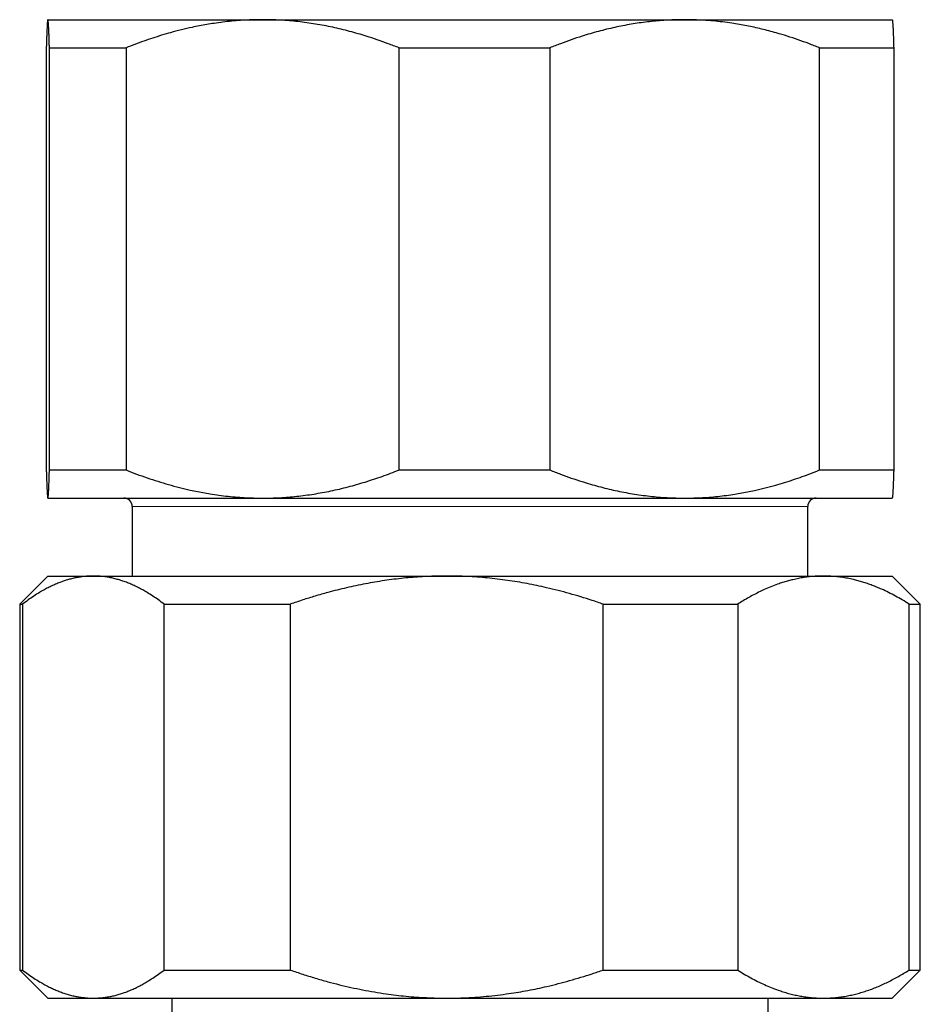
# Model space of a CAD drawing. Header units: millimetres. Extents: x 8 to 776, y 12 to 553.
# Tile 24 of 59: x 462 to 494, y 287 to 322. Entities that reach past the tile are written whole.
import ezdxf

# ---------------------------------------------------------------- set-up
doc = ezdxf.new("R2010")
doc.units = ezdxf.units.MM

msp = doc.modelspace()

# ---------------------------------------------------------------- linework, layer by layer
at = {"color": 7, "linetype": 'Continuous', "lineweight": 30}
for p, q in [((462.501, 321.911), (470.13, 321.911)), ((470.13, 321.911), (485.129, 321.911)), ((485.129, 321.911), (492.5, 321.911)), ((462.445, 320.911), (462.445, 305.911)), ((462.556, 320.911), (465.281, 320.911)), ((462.556, 305.911), (462.556, 320.911)), ((465.281, 320.911), (465.281, 305.911)), ((474.979, 320.911), (480.335, 320.911)), ((474.979, 305.911), (474.979, 320.911)), ((480.335, 320.911), (480.335, 305.911)), ((489.923, 305.911), (489.923, 320.911)), ((489.923, 320.911), (492.555, 320.911)), ((492.555, 320.911), (492.555, 305.911)), ((462.556, 305.911), (465.281, 305.911)), ((474.979, 305.911), (480.335, 305.911)), ((489.923, 305.911), (492.555, 305.911)), ((462.499, 304.912), (462.5, 304.911)), ((462.5, 304.911), (462.501, 304.911)), ((462.501, 304.911), (470.13, 304.911)), ((470.13, 304.911), (485.129, 304.911)), ((485.129, 304.911), (492.5, 304.911)), ((492.5, 304.911), (492.501, 304.912)), ((465.5, 304.611), (465.5, 302.143)), ((489.5, 302.143), (489.5, 304.611)), ((462.5, 302.143), (461.5, 301.143)), ((462.5, 302.143), (464.116, 302.143)), ((464.116, 302.143), (476.674, 302.143)), ((476.674, 302.143), (490.058, 302.143)), ((490.058, 302.143), (492.5, 302.143)), ((493.5, 301.143), (492.5, 302.143)), ((461.5, 301.143), (461.5, 288.143)), ((461.5, 301.143), (461.602, 301.143)), ((461.602, 301.143), (461.602, 288.143)), ((466.63, 301.143), (471.114, 301.143)), ((466.63, 288.143), (466.63, 301.143)), ((471.114, 301.143), (471.114, 288.143)), ((482.233, 288.143), (482.233, 301.143)), ((482.233, 301.143), (487.012, 301.143)), ((487.012, 301.143), (487.012, 288.143)), ((493.103, 288.143), (493.103, 301.143)), ((493.103, 301.143), (493.5, 301.143)), ((493.5, 288.143), (493.5, 301.143)), ((461.5, 288.143), (462.5, 287.143)), ((461.5, 288.143), (461.602, 288.143)), ((466.63, 288.143), (471.114, 288.143)), ((482.233, 288.143), (487.012, 288.143)), ((492.5, 287.143), (493.5, 288.143)), ((493.103, 288.143), (493.5, 288.143)), ((462.5, 287.143), (464.116, 287.143)), ((464.116, 287.143), (476.674, 287.143)), ((466.9, 287.143), (466.9, 286.643)), ((476.674, 287.143), (490.058, 287.143)), ((488.1, 286.643), (488.1, 287.143)), ((490.058, 287.143), (492.5, 287.143))]:
    msp.add_line(p, q, dxfattribs=at)
at = {"color": 8, "linetype": 'Continuous', "lineweight": 0}
msp.add_line((489.5, 304.611), (465.5, 304.611), dxfattribs=at)
at = {"color": 7, "linetype": 'Continuous', "lineweight": 30}
for centre, start, end in [((465.2, 304.611), 0, 90), ((489.8, 304.611), 90, 180)]:
    msp.add_arc(centre, 0.3, start, end, dxfattribs=at)
for points, knots in [([(462.501, 321.911), (462.5, 321.911), (462.498, 321.91), (462.495, 321.903), (462.492, 321.887), (462.489, 321.864), (462.485, 321.833), (462.482, 321.795), (462.479, 321.75), (462.475, 321.697), (462.472, 321.637), (462.469, 321.57), (462.465, 321.495), (462.462, 321.414), (462.458, 321.316), (462.454, 321.199), (462.45, 321.061), (462.447, 320.961), (462.445, 320.911)], [0, 0, 0, 0, 0.034083, 0.093384, 0.152699, 0.212015, 0.271317, 0.331075, 0.390848, 0.450621, 0.510381, 0.571402, 0.632436, 0.693471, 0.754495, 0.836325, 0.918167, 1, 1, 1, 1]), ([(462.556, 320.911), (462.555, 320.961), (462.552, 321.061), (462.547, 321.199), (462.543, 321.317), (462.54, 321.415), (462.536, 321.498), (462.533, 321.573), (462.529, 321.642), (462.526, 321.704), (462.522, 321.758), (462.519, 321.805), (462.515, 321.843), (462.512, 321.873), (462.508, 321.895), (462.504, 321.909), (462.502, 321.91), (462.501, 321.911)], [0, 0, 0, 0, 0.081976, 0.163962, 0.245936, 0.307749, 0.369574, 0.431398, 0.49321, 0.556281, 0.619369, 0.682455, 0.745525, 0.809135, 0.872763, 0.936391, 1, 1, 1, 1]), ([(470.13, 321.911), (470.078, 321.911), (469.922, 321.91), (469.66, 321.903), (469.346, 321.886), (469.033, 321.86), (468.72, 321.825), (468.424, 321.785), (468.146, 321.74), (467.885, 321.692), (467.584, 321.63), (467.243, 321.551), (466.883, 321.456), (466.544, 321.358), (466.225, 321.257), (465.908, 321.149), (465.593, 321.034), (465.385, 320.952), (465.281, 320.911)], [0, 0, 0, 0, 0.031424, 0.0949, 0.158401, 0.221913, 0.285417, 0.348894, 0.402257, 0.455626, 0.50899, 0.587621, 0.666253, 0.732988, 0.799741, 0.866503, 0.933261, 1, 1, 1, 1]), ([(474.979, 320.911), (474.851, 320.961), (474.595, 321.061), (474.207, 321.199), (473.849, 321.317), (473.521, 321.415), (473.223, 321.498), (472.924, 321.573), (472.622, 321.642), (472.317, 321.704), (472.008, 321.758), (471.698, 321.805), (471.387, 321.843), (471.074, 321.873), (470.76, 321.895), (470.445, 321.909), (470.235, 321.91), (470.13, 321.911)], [0, 0, 0, 0, 0.081976, 0.163962, 0.245936, 0.307749, 0.369574, 0.431398, 0.49321, 0.556281, 0.619369, 0.682455, 0.745525, 0.809135, 0.872763, 0.936391, 1, 1, 1, 1]), ([(485.129, 321.911), (485.074, 321.911), (484.921, 321.91), (484.672, 321.903), (484.382, 321.887), (484.093, 321.864), (483.803, 321.833), (483.513, 321.795), (483.223, 321.75), (482.934, 321.697), (482.644, 321.637), (482.353, 321.57), (482.062, 321.495), (481.771, 321.414), (481.45, 321.316), (481.097, 321.199), (480.714, 321.061), (480.462, 320.961), (480.335, 320.911)], [0, 0, 0, 0, 0.0340829, 0.0933838, 0.1526993, 0.2120152, 0.2713166, 0.3310753, 0.3908475, 0.4506207, 0.5103807, 0.5714024, 0.6324362, 0.6934712, 0.7544947, 0.8363249, 0.9181673, 1, 1, 1, 1]), ([(489.923, 320.911), (489.796, 320.961), (489.543, 321.062), (489.16, 321.199), (488.773, 321.327), (488.427, 321.431), (488.122, 321.514), (487.859, 321.581), (487.596, 321.641), (487.333, 321.695), (487.07, 321.744), (486.783, 321.79), (486.472, 321.832), (486.137, 321.867), (485.801, 321.892), (485.465, 321.908), (485.241, 321.91), (485.129, 321.911)], [0, 0, 0, 0, 0.082024, 0.16407, 0.246113, 0.328132, 0.383157, 0.438186, 0.49321, 0.547623, 0.602041, 0.656454, 0.725142, 0.793863, 0.862595, 0.931314, 1, 1, 1, 1]), ([(492.499, 321.911), (492.5, 321.911), (492.502, 321.91), (492.505, 321.902), (492.508, 321.885), (492.512, 321.859), (492.516, 321.824), (492.519, 321.784), (492.522, 321.739), (492.525, 321.691), (492.528, 321.629), (492.532, 321.55), (492.537, 321.455), (492.54, 321.356), (492.544, 321.256), (492.548, 321.148), (492.551, 321.034), (492.554, 320.952), (492.555, 320.911)], [0, 0, 0, 0, 0.034083, 0.097391, 0.160725, 0.224069, 0.287405, 0.350715, 0.403935, 0.45716, 0.51038, 0.588809, 0.667238, 0.733776, 0.800332, 0.866897, 0.933458, 1, 1, 1, 1]), ([(462.445, 305.911), (462.447, 305.861), (462.45, 305.761), (462.454, 305.623), (462.459, 305.495), (462.463, 305.391), (462.466, 305.308), (462.469, 305.242), (462.472, 305.181), (462.475, 305.127), (462.478, 305.078), (462.482, 305.032), (462.485, 304.99), (462.489, 304.955), (462.493, 304.93), (462.497, 304.914), (462.499, 304.912), (462.501, 304.911)], [0, 0, 0, 0, 0.082024, 0.16407, 0.246113, 0.328132, 0.383157, 0.438186, 0.49321, 0.547623, 0.602041, 0.656454, 0.725142, 0.793863, 0.862595, 0.931314, 1, 1, 1, 1]), ([(462.501, 304.911), (462.501, 304.911), (462.503, 304.912), (462.506, 304.92), (462.51, 304.937), (462.513, 304.964), (462.517, 304.998), (462.52, 305.039), (462.524, 305.084), (462.527, 305.131), (462.53, 305.193), (462.534, 305.272), (462.538, 305.367), (462.542, 305.466), (462.546, 305.566), (462.549, 305.674), (462.553, 305.789), (462.555, 305.87), (462.556, 305.911)], [0, 0, 0, 0, 0.034083, 0.097391, 0.160725, 0.224069, 0.287405, 0.350715, 0.403935, 0.45716, 0.51038, 0.588809, 0.667238, 0.733776, 0.800332, 0.866897, 0.933458, 1, 1, 1, 1]), ([(465.281, 305.911), (465.405, 305.862), (465.653, 305.765), (466.029, 305.631), (466.408, 305.506), (466.79, 305.392), (467.175, 305.288), (467.518, 305.206), (467.82, 305.143), (468.077, 305.094), (468.358, 305.047), (468.662, 305.004), (468.989, 304.967), (469.317, 304.939), (469.646, 304.92), (469.917, 304.912), (470.078, 304.911), (470.13, 304.911)], [0, 0, 0, 0, 0.079536, 0.159092, 0.238645, 0.318176, 0.398177, 0.478177, 0.530956, 0.583739, 0.636518, 0.70291, 0.769333, 0.835765, 0.902185, 0.968576, 1, 1, 1, 1]), ([(470.13, 304.911), (470.231, 304.912), (470.433, 304.913), (470.737, 304.926), (471.04, 304.946), (471.343, 304.974), (471.647, 305.011), (471.95, 305.055), (472.253, 305.107), (472.557, 305.166), (472.862, 305.234), (473.168, 305.31), (473.473, 305.393), (473.777, 305.483), (474.079, 305.58), (474.381, 305.684), (474.681, 305.794), (474.88, 305.872), (474.979, 305.911)], [0, 0, 0, 0, 0.061302, 0.12262, 0.183938, 0.245241, 0.307054, 0.368882, 0.430711, 0.492525, 0.555756, 0.619, 0.682246, 0.745479, 0.809103, 0.872738, 0.936374, 1, 1, 1, 1]), ([(480.335, 305.911), (480.462, 305.861), (480.715, 305.761), (481.098, 305.623), (481.453, 305.506), (481.777, 305.407), (482.071, 305.325), (482.367, 305.249), (482.665, 305.18), (482.967, 305.118), (483.273, 305.064), (483.579, 305.017), (483.887, 304.979), (484.196, 304.949), (484.507, 304.927), (484.818, 304.914), (485.025, 304.912), (485.129, 304.911)], [0, 0, 0, 0, 0.081976, 0.163962, 0.245936, 0.307749, 0.369574, 0.431398, 0.49321, 0.556281, 0.619369, 0.682455, 0.745525, 0.809135, 0.872763, 0.936391, 1, 1, 1, 1]), ([(485.129, 304.911), (485.185, 304.911), (485.344, 304.912), (485.606, 304.92), (485.915, 304.937), (486.225, 304.964), (486.533, 304.998), (486.824, 305.039), (487.099, 305.084), (487.356, 305.131), (487.653, 305.193), (487.989, 305.272), (488.344, 305.367), (488.678, 305.466), (488.992, 305.566), (489.304, 305.674), (489.615, 305.789), (489.82, 305.87), (489.923, 305.911)], [0, 0, 0, 0, 0.034083, 0.097391, 0.160725, 0.224069, 0.287405, 0.350715, 0.403935, 0.45716, 0.51038, 0.588809, 0.667238, 0.733776, 0.800332, 0.866897, 0.933458, 1, 1, 1, 1]), ([(492.555, 305.911), (492.553, 305.861), (492.55, 305.761), (492.546, 305.623), (492.541, 305.495), (492.537, 305.391), (492.534, 305.308), (492.531, 305.242), (492.528, 305.181), (492.525, 305.127), (492.522, 305.078), (492.518, 305.032), (492.515, 304.99), (492.511, 304.955), (492.507, 304.93), (492.504, 304.916), (492.502, 304.914), (492.501, 304.913)], [0, 0, 0, 0, 0.084242, 0.168508, 0.252769, 0.337006, 0.393519, 0.450036, 0.506549, 0.562434, 0.618323, 0.674208, 0.744753, 0.815333, 0.885924, 0.956501, 1, 1, 1, 1]), ([(464.116, 302.143), (464.087, 302.143), (464.007, 302.142), (463.877, 302.135), (463.725, 302.12), (463.573, 302.096), (463.421, 302.066), (463.269, 302.028), (463.117, 301.982), (462.965, 301.93), (462.813, 301.869), (462.66, 301.802), (462.507, 301.727), (462.355, 301.646), (462.186, 301.548), (462.002, 301.431), (461.801, 301.294), (461.668, 301.193), (461.602, 301.143)], [0, 0, 0, 0, 0.034083, 0.093384, 0.152699, 0.212015, 0.271317, 0.331075, 0.390848, 0.450621, 0.510381, 0.571402, 0.632436, 0.693471, 0.754495, 0.836325, 0.918167, 1, 1, 1, 1]), ([(466.63, 301.143), (466.564, 301.194), (466.431, 301.294), (466.23, 301.432), (466.044, 301.549), (465.874, 301.648), (465.72, 301.73), (465.565, 301.805), (465.408, 301.874), (465.25, 301.936), (465.09, 301.991), (464.929, 302.037), (464.768, 302.076), (464.606, 302.106), (464.443, 302.127), (464.279, 302.141), (464.171, 302.143), (464.116, 302.143)], [0, 0, 0, 0, 0.081976, 0.163962, 0.245936, 0.307749, 0.369574, 0.431398, 0.49321, 0.556281, 0.619369, 0.682455, 0.745525, 0.809135, 0.872763, 0.936391, 1, 1, 1, 1]), ([(476.674, 302.143), (476.609, 302.143), (476.433, 302.142), (476.144, 302.135), (475.808, 302.12), (475.472, 302.096), (475.135, 302.066), (474.797, 302.027), (474.459, 301.981), (474.121, 301.928), (473.784, 301.868), (473.448, 301.801), (473.112, 301.726), (472.777, 301.645), (472.406, 301.548), (471.998, 301.431), (471.554, 301.294), (471.261, 301.193), (471.114, 301.143)], [0, 0, 0, 0, 0.034083, 0.093384, 0.152699, 0.212015, 0.271317, 0.331499, 0.391694, 0.451891, 0.512074, 0.572673, 0.633283, 0.693895, 0.754495, 0.836325, 0.918167, 1, 1, 1, 1]), ([(482.233, 301.143), (482.101, 301.189), (481.836, 301.279), (481.436, 301.405), (481.033, 301.522), (480.628, 301.631), (480.242, 301.725), (479.874, 301.806), (479.527, 301.875), (479.178, 301.937), (478.826, 301.991), (478.471, 302.037), (478.114, 302.076), (477.755, 302.106), (477.396, 302.127), (477.035, 302.141), (476.794, 302.143), (476.674, 302.143)], [0, 0, 0, 0, 0.073881, 0.147788, 0.221701, 0.295601, 0.369476, 0.431911, 0.49436, 0.556808, 0.619241, 0.682577, 0.74593, 0.809283, 0.872617, 0.936309, 1, 1, 1, 1]), ([(490.058, 302.143), (490.025, 302.143), (489.927, 302.143), (489.763, 302.135), (489.565, 302.118), (489.368, 302.092), (489.172, 302.058), (488.986, 302.017), (488.812, 301.972), (488.648, 301.925), (488.459, 301.863), (488.245, 301.784), (488.018, 301.689), (487.805, 301.59), (487.605, 301.489), (487.406, 301.381), (487.209, 301.266), (487.078, 301.184), (487.012, 301.143)], [0, 0, 0, 0, 0.031424, 0.0949, 0.158401, 0.221913, 0.285417, 0.348894, 0.402257, 0.455626, 0.50899, 0.587621, 0.666253, 0.732988, 0.799741, 0.866503, 0.933261, 1, 1, 1, 1]), ([(493.103, 301.143), (493.022, 301.194), (492.861, 301.294), (492.618, 301.432), (492.373, 301.56), (492.153, 301.664), (491.959, 301.747), (491.792, 301.813), (491.624, 301.873), (491.457, 301.928), (491.29, 301.976), (491.108, 302.022), (490.911, 302.064), (490.698, 302.099), (490.485, 302.125), (490.271, 302.14), (490.129, 302.142), (490.058, 302.143)], [0, 0, 0, 0, 0.082024, 0.1640705, 0.2461131, 0.3281316, 0.3831566, 0.4381857, 0.4932102, 0.5476233, 0.6020413, 0.656454, 0.7251417, 0.7938633, 0.862595, 0.9313143, 1, 1, 1, 1]), ([(461.602, 288.143), (461.669, 288.093), (461.801, 287.993), (462.002, 287.855), (462.188, 287.738), (462.358, 287.639), (462.513, 287.557), (462.667, 287.482), (462.824, 287.413), (462.983, 287.351), (463.143, 287.296), (463.303, 287.25), (463.465, 287.211), (463.627, 287.181), (463.79, 287.16), (463.953, 287.146), (464.062, 287.144), (464.116, 287.143)], [0, 0, 0, 0, 0.081976, 0.163962, 0.245936, 0.307749, 0.369574, 0.431398, 0.49321, 0.556281, 0.619369, 0.682455, 0.745525, 0.809135, 0.872763, 0.936391, 1, 1, 1, 1]), ([(464.116, 287.143), (464.145, 287.144), (464.225, 287.144), (464.356, 287.152), (464.508, 287.167), (464.66, 287.19), (464.812, 287.221), (464.964, 287.259), (465.116, 287.305), (465.267, 287.357), (465.419, 287.417), (465.572, 287.485), (465.725, 287.56), (465.877, 287.641), (466.046, 287.739), (466.231, 287.856), (466.431, 287.993), (466.564, 288.093), (466.63, 288.143)], [0, 0, 0, 0, 0.034083, 0.093384, 0.152699, 0.212015, 0.271317, 0.331075, 0.390848, 0.450621, 0.510381, 0.571402, 0.632436, 0.693471, 0.754495, 0.836325, 0.918167, 1, 1, 1, 1]), ([(471.114, 288.143), (471.261, 288.093), (471.555, 287.993), (471.999, 287.855), (472.433, 287.731), (472.857, 287.621), (473.27, 287.524), (473.684, 287.438), (474.101, 287.361), (474.498, 287.299), (474.875, 287.25), (475.232, 287.211), (475.591, 287.181), (475.951, 287.16), (476.312, 287.146), (476.553, 287.144), (476.674, 287.143)], [0, 0, 0, 0, 0.081977, 0.163963, 0.245937, 0.320578, 0.395254, 0.469937, 0.544605, 0.61924, 0.682382, 0.745524, 0.80907, 0.872617, 0.936309, 1, 1, 1, 1]), ([(476.674, 287.143), (476.738, 287.144), (476.938, 287.144), (477.272, 287.154), (477.676, 287.175), (478.08, 287.208), (478.482, 287.251), (478.863, 287.301), (479.222, 287.358), (479.56, 287.418), (479.896, 287.485), (480.255, 287.565), (480.636, 287.658), (481.039, 287.766), (481.44, 287.883), (481.838, 288.008), (482.101, 288.098), (482.233, 288.143)], [0, 0, 0, 0, 0.034083, 0.105388, 0.176729, 0.248085, 0.31943, 0.390737, 0.451131, 0.511537, 0.571945, 0.63234, 0.705852, 0.779389, 0.852938, 0.926482, 1, 1, 1, 1]), ([(487.012, 288.143), (487.09, 288.095), (487.246, 287.998), (487.482, 287.863), (487.72, 287.738), (487.96, 287.624), (488.202, 287.52), (488.426, 287.436), (488.632, 287.367), (488.819, 287.312), (489.008, 287.265), (489.197, 287.224), (489.387, 287.192), (489.577, 287.168), (489.769, 287.151), (489.929, 287.144), (490.025, 287.144), (490.058, 287.143)], [0, 0, 0, 0, 0.079493, 0.158994, 0.238484, 0.318379, 0.398285, 0.478176, 0.539228, 0.600293, 0.661357, 0.722407, 0.783942, 0.845492, 0.907042, 0.968576, 1, 1, 1, 1]), ([(490.058, 287.143), (490.121, 287.144), (490.248, 287.146), (490.439, 287.158), (490.629, 287.178), (490.819, 287.207), (491.01, 287.243), (491.201, 287.287), (491.391, 287.339), (491.582, 287.399), (491.773, 287.467), (491.965, 287.542), (492.157, 287.625), (492.348, 287.716), (492.538, 287.813), (492.727, 287.917), (492.916, 288.026), (493.04, 288.104), (493.103, 288.143)], [0, 0, 0, 0, 0.061302, 0.12262, 0.183938, 0.245241, 0.307054, 0.368882, 0.430711, 0.492525, 0.555756, 0.619, 0.682246, 0.745479, 0.809103, 0.872738, 0.936374, 1, 1, 1, 1])]:
    msp.add_open_spline(points, degree=3, knots=knots, dxfattribs=at)

doc.saveas('drawing.dxf')
